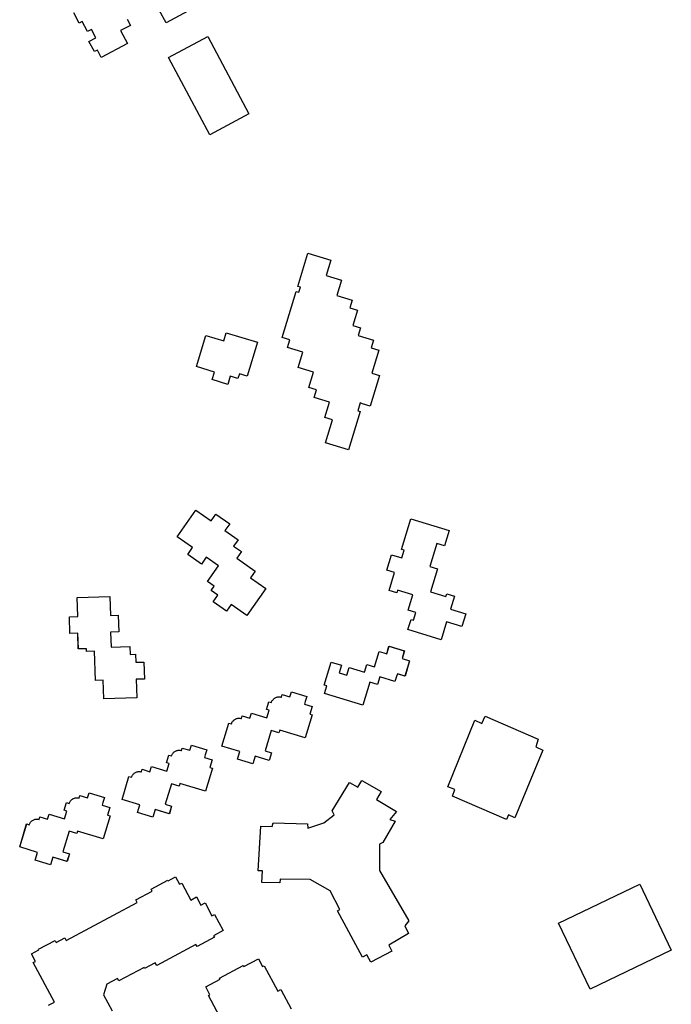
# Model space of a CAD drawing. Header units: inches. Extents: x 480978 to 483416, y 5454526 to 5457823.
# Tile 48 of 53: x 482851 to 483074, y 5456264 to 5456601. Entities that reach past the tile are written whole.
import ezdxf

# ---------------------------------------------------------------- set-up
doc = ezdxf.new("R2010")
doc.units = ezdxf.units.IN
doc.header["$MEASUREMENT"] = 0
for name, color, linetype in [('ubcv_building_records', 10, 'Continuous'), ('ubcv_buildings', 10, 'Continuous'), ('ubcv_subbuildings', 10, 'Continuous')]:
    doc.layers.add(name, color=color, linetype=linetype)

# ---------------------------------------------------------------- blocks, each defined once
blk = doc.blocks.new('ubcv_buildings_cad_ACAD_1_FMEBLOCK51')
at = {"layer": 'ubcv_buildings'}
for points in [[(-10.51, 75.03), (-9.73, 77.59), (-15.89, 79.46), (-12.63, 90.18), (-6.47, 88.31), (-5.64, 91.04), (5, 87.81), (1.47, 76.22), (-1.15, 77.02), (-1.64, 75.38), (-4.26, 76.18), (-5.11, 73.39)], [(-16.05, 30.34), (-10.81, 26.67), (-9.18, 28.98), (-4.48, 25.69), (-6.1, 23.37), (-1.6, 20.22), (-3.16, 18.02), (-0.46, 16.13), (-2.05, 13.86), (4.22, 9.47), (2.64, 7.21), (7.86, 3.56), (1.35, -5.73), (-3.97, -2), (-5.54, -4.24), (-10.16, -1), (-8.59, 1.24), (-10.83, 2.8), (-9.79, 4.3), (-12.03, 5.87), (-8.28, 11.23), (-12.52, 14.2), (-14.13, 11.9), (-18.84, 15.2), (-17.23, 17.5), (-22.47, 21.17)], [(69.6, 0.79), (69.87, 1.67), (72.49, 0.87), (71.16, -3.51), (73.79, -4.3), (76.41, -5.1), (75.08, -9.48), (72.46, -8.68), (69.83, -7.88), (67.97, -14), (56.6, -10.55), (57.66, -7.05), (58.54, -7.31), (59.33, -4.69), (56.71, -3.89), (58.3, 1.36), (53.06, 2.95), (52.79, 2.08), (50.16, 2.88), (52.03, 9), (49.4, 9.8), (51, 15.05), (54.5, 13.98), (55.3, 16.61), (54.42, 16.88), (57.61, 27.37), (68.11, 24.18), (70.73, 23.38), (69.14, 18.13), (66.51, 18.93), (64.12, 11.06), (66.75, 10.26), (65.15, 5.01), (64.35, 2.39)], [(-50.41, -27.93), (-50.73, -17.92), (-53.51, -18.01), (-53.54, -17.09), (-56.32, -17.17), (-56.49, -11.77), (-59.18, -11.86), (-59.4, -6.13), (-56.54, -6.04), (-56.75, 0.44), (-45.51, 0.8), (-45.3, -5.68), (-42.65, -5.59), (-42.47, -11.32), (-45.25, -11.41), (-45.08, -16.57), (-38.69, -16.37), (-38.61, -19.04), (-36.76, -18.98), (-36.67, -21.74), (-33.88, -21.65), (-33.69, -27.46), (-36.48, -27.55), (-36.28, -33.92), (-47.59, -34.28), (-47.8, -27.84)], [(57.17, -21.23), (55.57, -26.48), (52.95, -25.69), (52.66, -26.64), (52.15, -28.31), (46.9, -26.71), (46.11, -29.34), (43.48, -28.54), (41.09, -36.41), (27.96, -32.43), (28.76, -29.8), (27.89, -29.53), (30.28, -21.66), (33.78, -22.72), (32.98, -25.35), (35.61, -26.15), (36.4, -23.52), (41.65, -25.12), (42.45, -22.49), (45.08, -23.29), (46.67, -18.04), (48.34, -18.55), (49.3, -18.84), (50.09, -16.22), (55.34, -17.81), (54.55, -20.44)], [(8.23, -40.76), (9.02, -38.14), (8.15, -37.87), (8.95, -35.25), (9.82, -35.51), (9.9, -35.29), (10, -35.07), (10.12, -34.86), (10.25, -34.66), (10.41, -34.48), (10.57, -34.31), (10.75, -34.15), (10.95, -34.01), (11.16, -33.89), (11.37, -33.79), (11.6, -33.7), (11.83, -33.64), (12.06, -33.59), (12.3, -33.57), (12.54, -33.57), (12.78, -33.59), (13.01, -33.63), (13.25, -33.68), (13.51, -32.81), (16.14, -33.61), (16.67, -31.86), (21.92, -33.45), (21.38, -35.2), (21.12, -36.08), (23.74, -36.88), (22.95, -39.5), (23.82, -39.77), (21.43, -47.64), (12.68, -44.98), (12.41, -45.86), (9.79, -45.06), (7.66, -52.06), (9.88, -52.73), (9.08, -55.36), (4.24, -53.88), (3.44, -56.51), (-1.81, -54.91), (-1.01, -52.29), (-7.14, -50.43), (-4.74, -42.55), (-3.87, -42.82), (-3.79, -42.59), (-3.69, -42.37), (-3.57, -42.17), (-3.44, -41.97), (-3.28, -41.78), (-3.12, -41.61), (-2.94, -41.46), (-2.74, -41.32), (-2.53, -41.2), (-2.32, -41.09), (-2.09, -41.01), (-1.86, -40.94), (-1.63, -40.9), (-1.39, -40.88), (-1.15, -40.87), (-0.91, -40.89), (-0.68, -40.93), (-0.45, -40.99), (-0.18, -40.12), (2.45, -40.91), (2.98, -39.16)], [(-31.25, -57.43), (-26, -59.03), (-25.2, -56.4), (-26.08, -56.14), (-25.28, -53.51), (-24.4, -53.78), (-24.32, -53.55), (-24.22, -53.33), (-24.11, -53.13), (-23.97, -52.93), (-23.82, -52.74), (-23.65, -52.57), (-23.47, -52.42), (-23.28, -52.28), (-23.07, -52.16), (-22.85, -52.05), (-22.63, -51.97), (-22.4, -51.9), (-22.16, -51.86), (-21.93, -51.84), (-21.69, -51.83), (-21.45, -51.85), (-21.21, -51.89), (-20.98, -51.95), (-20.71, -51.08), (-18.09, -51.87), (-17.56, -50.13), (-12.31, -51.72), (-12.84, -53.47), (-13.11, -54.35), (-10.48, -55.14), (-11.28, -57.77), (-10.4, -58.03), (-12.8, -65.91), (-21.55, -63.25), (-21.81, -64.12), (-24.44, -63.33), (-26.57, -70.32), (-24.35, -71), (-25.15, -73.62), (-29.99, -72.15), (-30.79, -74.78), (-36.03, -73.18), (-35.24, -70.55), (-41.36, -68.69), (-38.97, -60.82), (-38.09, -61.09), (-38.01, -60.86), (-37.91, -60.64), (-37.8, -60.43), (-37.66, -60.24), (-37.51, -60.05), (-37.34, -59.88), (-37.16, -59.72), (-36.97, -59.58), (-36.76, -59.46), (-36.54, -59.36), (-36.32, -59.28), (-36.09, -59.21), (-35.85, -59.17), (-35.62, -59.14), (-35.38, -59.14), (-35.14, -59.16), (-34.9, -59.2), (-34.67, -59.26), (-34.4, -58.38), (-31.78, -59.18)], [(-61.05, -75.29), (-60.25, -72.67), (-61.12, -72.4), (-60.33, -69.78), (-59.45, -70.04), (-59.37, -69.82), (-59.27, -69.6), (-59.16, -69.39), (-59.02, -69.19), (-58.87, -69.01), (-58.7, -68.84), (-58.52, -68.68), (-58.33, -68.54), (-58.12, -68.42), (-57.9, -68.32), (-57.68, -68.23), (-57.45, -68.17), (-57.21, -68.12), (-56.98, -68.1), (-56.74, -68.1), (-56.5, -68.12), (-56.26, -68.16), (-56.03, -68.22), (-55.76, -67.34), (-53.14, -68.14), (-52.61, -66.39), (-47.36, -67.98), (-47.89, -69.73), (-48.16, -70.61), (-45.53, -71.41), (-46.33, -74.03), (-45.45, -74.3), (-47.85, -82.17), (-56.6, -79.51), (-56.86, -80.39), (-59.49, -79.59), (-61.61, -86.59), (-59.4, -87.26), (-60.2, -89.89), (-65.04, -88.41), (-65.84, -91.04), (-71.08, -89.44), (-70.29, -86.82), (-76.41, -84.96), (-74.02, -77.08), (-73.14, -77.35), (-73.06, -77.12), (-72.96, -76.91), (-72.85, -76.7), (-72.71, -76.5), (-72.56, -76.31), (-72.39, -76.14), (-72.21, -75.99), (-72.02, -75.85), (-71.81, -75.73), (-71.59, -75.62), (-71.37, -75.54), (-71.14, -75.48), (-70.9, -75.43), (-70.67, -75.41), (-70.43, -75.41), (-70.19, -75.42), (-69.95, -75.46), (-69.72, -75.52), (-69.45, -74.65), (-66.83, -75.45), (-66.3, -73.7)]]:
    blk.add_lwpolyline(points, close=True, dxfattribs=at)

msp = doc.modelspace()

# ---------------------------------------------------------------- linework, layer by layer
at = {"layer": 'ubcv_building_records'}
for points in [[(482909.74, 5456604.49), (482900.79, 5456599.71), (482898.46, 5456604.08)], [(482887.48, 5456600.96), (482888.62, 5456598.83), (482885.23, 5456597.02), (482887.57, 5456592.65), (482878.61, 5456587.87), (482877.27, 5456590.39), (482876.25, 5456589.85), (482874.38, 5456593.35), (482876.73, 5456594.6), (482875.2, 5456597.45), (482873.88, 5456596.74), (482872.07, 5456600.13), (482871.05, 5456599.59), (482869.19, 5456603.08)], [(482860.54, 5456263.38), (482862.52, 5456264.44), (482855.25, 5456278), (482856.01, 5456278.41), (482854.65, 5456280.96), (482857.2, 5456282.33), (482857.08, 5456282.57), (482862.77, 5456285.6), (482863.14, 5456284.92), (482866.1, 5456286.51), (482866.59, 5456285.59), (482890.94, 5456298.55), (482890.44, 5456299.49), (482896.07, 5456302.51), (482895.71, 5456303.17), (482901.4, 5456306.22), (482901.51, 5456306), (482904.06, 5456307.37), (482905.44, 5456304.8), (482906.2, 5456305.21), (482909.29, 5456299.43), (482911.21, 5456300.46), (482912.72, 5456297.63), (482914.17, 5456298.41), (482916.51, 5456294.05), (482917.38, 5456294.52), (482920.34, 5456288.97), (482917.07, 5456287.22), (482917.35, 5456286.69), (482911.4, 5456283.51), (482911.03, 5456284.2), (482897.6, 5456277), (482897.09, 5456277.96), (482893.45, 5456276.01), (482893.25, 5456276.38), (482884.6, 5456271.8), (482884.18, 5456272.6), (482880.52, 5456270.64), (482879.39, 5456266.98), (482882.32, 5456261.52)], [(482920.08, 5456257.69), (482915.27, 5456266.7), (482915.83, 5456267), (482914.39, 5456269.7), (482919.32, 5456272.34), (482919.11, 5456272.73), (482927.23, 5456277.06), (482927.45, 5456276.65), (482932.42, 5456279.32), (482933.86, 5456276.62), (482934.4, 5456276.9), (482939.02, 5456268.28), (482940.09, 5456268.85), (482943.67, 5456262.13)]]:
    msp.add_lwpolyline(points, dxfattribs=at)
for points in [[(482915.75, 5456561.4), (482901.63, 5456587.84), (482915.08, 5456595.02), (482929.19, 5456568.58)], [(482946.26, 5456507.47), (482946.79, 5456509.22), (482945.92, 5456509.49), (482949.38, 5456520.86), (482957.25, 5456518.47), (482955.66, 5456513.22), (482960.9, 5456511.62), (482959.31, 5456506.37), (482964.56, 5456504.78), (482963.76, 5456502.15), (482966.38, 5456501.35), (482964.79, 5456496.11), (482967.41, 5456495.31), (482966.62, 5456492.68), (482971.86, 5456491.09), (482971.07, 5456488.46), (482973.69, 5456487.66), (482971.3, 5456479.79), (482973.92, 5456478.99), (482970.73, 5456468.49), (482968.11, 5456469.29), (482967.23, 5456469.56), (482966.43, 5456466.93), (482967.31, 5456466.67), (482964.91, 5456458.79), (482963.32, 5456453.54), (482955.45, 5456455.94), (482957.04, 5456461.19), (482957.84, 5456463.81), (482955.21, 5456464.61), (482956.81, 5456469.86), (482951.56, 5456471.46), (482952.36, 5456474.08), (482949.73, 5456474.88), (482951.33, 5456480.13), (482946.08, 5456481.72), (482947.68, 5456486.97), (482942.43, 5456488.57), (482943.23, 5456491.19), (482940.6, 5456491.99), (482945.39, 5456507.74)], [(482916.54, 5456477.57), (482917.32, 5456480.13), (482911.17, 5456482), (482914.43, 5456492.72), (482920.58, 5456490.85), (482921.41, 5456493.58), (482932.05, 5456490.35), (482928.53, 5456478.76), (482925.91, 5456479.56), (482925.41, 5456477.92), (482922.79, 5456478.72), (482921.95, 5456475.93)], [(482911, 5456432.88), (482916.25, 5456429.21), (482917.87, 5456431.53), (482922.57, 5456428.23), (482920.95, 5456425.91), (482925.45, 5456422.76), (482923.89, 5456420.56), (482926.59, 5456418.67), (482925, 5456416.4), (482931.27, 5456412.01), (482929.69, 5456409.75), (482934.91, 5456406.1), (482928.41, 5456396.81), (482923.08, 5456400.54), (482921.51, 5456398.3), (482916.89, 5456401.54), (482918.46, 5456403.78), (482916.22, 5456405.35), (482917.26, 5456406.84), (482915.02, 5456408.41), (482918.77, 5456413.77), (482914.53, 5456416.74), (482912.92, 5456414.44), (482908.21, 5456417.74), (482909.82, 5456420.04), (482904.58, 5456423.71)], [(482996.65, 5456403.33), (482996.92, 5456404.21), (482999.54, 5456403.41), (482998.21, 5456399.03), (483000.84, 5456398.24), (483003.46, 5456397.44), (483002.13, 5456393.06), (482999.51, 5456393.86), (482996.88, 5456394.66), (482995.02, 5456388.54), (482983.65, 5456391.99), (482984.71, 5456395.49), (482985.59, 5456395.23), (482986.39, 5456397.85), (482983.76, 5456398.65), (482985.36, 5456403.9), (482980.11, 5456405.49), (482979.84, 5456404.62), (482977.22, 5456405.42), (482979.08, 5456411.54), (482976.45, 5456412.34), (482978.05, 5456417.59), (482981.55, 5456416.53), (482982.35, 5456419.15), (482981.47, 5456419.42), (482984.66, 5456429.91), (482995.16, 5456426.72), (482997.79, 5456425.92), (482996.19, 5456420.68), (482993.57, 5456421.47), (482991.17, 5456413.6), (482993.8, 5456412.8), (482992.2, 5456407.55), (482991.4, 5456404.93)], [(482876.64, 5456374.61), (482876.32, 5456384.62), (482873.54, 5456384.53), (482873.51, 5456385.46), (482870.74, 5456385.37), (482870.56, 5456390.77), (482867.87, 5456390.68), (482867.65, 5456396.41), (482870.52, 5456396.5), (482870.31, 5456402.98), (482881.54, 5456403.34), (482881.75, 5456396.86), (482884.4, 5456396.95), (482884.58, 5456391.22), (482881.8, 5456391.13), (482881.97, 5456385.97), (482888.36, 5456386.17), (482888.44, 5456383.5), (482890.29, 5456383.56), (482890.38, 5456380.8), (482893.17, 5456380.89), (482893.36, 5456375.08), (482890.57, 5456374.99), (482890.77, 5456368.62), (482879.46, 5456368.26), (482879.25, 5456374.7)], [(482984.22, 5456381.31), (482982.63, 5456376.06), (482980, 5456376.86), (482979.71, 5456375.9), (482979.2, 5456374.23), (482973.96, 5456375.83), (482973.16, 5456373.2), (482970.53, 5456374), (482968.14, 5456366.13), (482955.02, 5456370.12), (482955.81, 5456372.74), (482954.94, 5456373.01), (482957.33, 5456380.88), (482960.83, 5456379.82), (482960.03, 5456377.19), (482962.66, 5456376.39), (482963.46, 5456379.02), (482968.71, 5456377.42), (482969.5, 5456380.05), (482972.13, 5456379.25), (482973.72, 5456384.5), (482975.39, 5456383.99), (482976.35, 5456383.7), (482977.15, 5456386.32), (482982.4, 5456384.73), (482981.6, 5456382.1)], [(482935.28, 5456361.78), (482936.08, 5456364.4), (482935.2, 5456364.67), (482936, 5456367.29), (482936.87, 5456367.03), (482936.95, 5456367.25), (482937.05, 5456367.47), (482937.17, 5456367.68), (482937.31, 5456367.88), (482937.46, 5456368.06), (482937.63, 5456368.23), (482937.81, 5456368.39), (482938, 5456368.53), (482938.21, 5456368.65), (482938.42, 5456368.75), (482938.65, 5456368.84), (482938.88, 5456368.9), (482939.11, 5456368.95), (482939.35, 5456368.97), (482939.59, 5456368.97), (482939.83, 5456368.95), (482940.07, 5456368.92), (482940.3, 5456368.86), (482940.56, 5456369.73), (482943.19, 5456368.93), (482943.72, 5456370.68), (482948.97, 5456369.09), (482948.44, 5456367.34), (482948.17, 5456366.46), (482950.8, 5456365.66), (482950, 5456363.04), (482950.87, 5456362.77), (482948.48, 5456354.9), (482939.73, 5456357.56), (482939.46, 5456356.68), (482936.84, 5456357.48), (482934.71, 5456350.48), (482936.93, 5456349.81), (482936.13, 5456347.19), (482931.29, 5456348.66), (482930.49, 5456346.03), (482925.24, 5456347.63), (482926.04, 5456350.25), (482919.92, 5456352.11), (482922.31, 5456359.99), (482923.18, 5456359.72), (482923.26, 5456359.95), (482923.36, 5456360.17), (482923.48, 5456360.37), (482923.62, 5456360.57), (482923.77, 5456360.76), (482923.94, 5456360.93), (482924.12, 5456361.08), (482924.31, 5456361.22), (482924.52, 5456361.34), (482924.73, 5456361.45), (482924.96, 5456361.53), (482925.19, 5456361.6), (482925.42, 5456361.64), (482925.66, 5456361.66), (482925.9, 5456361.67), (482926.14, 5456361.65), (482926.38, 5456361.61), (482926.61, 5456361.55), (482926.87, 5456362.42), (482929.5, 5456361.63), (482930.03, 5456363.38)], [(483006.53, 5456360.95), (483008.96, 5456359.88), (483010.03, 5456362.31), (483028.26, 5456354.45), (483027.46, 5456351.82), (483029.89, 5456350.75), (483020.21, 5456327.51), (483018.05, 5456328.53), (483017.39, 5456326.96), (482998.88, 5456334.98), (482999.73, 5456337.2), (482997.29, 5456338.21)], [(482895.8, 5456345.11), (482901.05, 5456343.51), (482901.85, 5456346.14), (482900.98, 5456346.4), (482901.77, 5456349.03), (482902.65, 5456348.76), (482902.73, 5456348.99), (482902.83, 5456349.21), (482902.95, 5456349.41), (482903.08, 5456349.61), (482903.23, 5456349.8), (482903.4, 5456349.97), (482903.58, 5456350.12), (482903.78, 5456350.26), (482903.98, 5456350.38), (482904.2, 5456350.49), (482904.42, 5456350.57), (482904.65, 5456350.64), (482904.89, 5456350.68), (482905.13, 5456350.7), (482905.37, 5456350.71), (482905.6, 5456350.69), (482905.84, 5456350.65), (482906.07, 5456350.59), (482906.34, 5456351.46), (482908.96, 5456350.67), (482909.49, 5456352.42), (482914.74, 5456350.82), (482914.21, 5456349.07), (482913.95, 5456348.2), (482916.57, 5456347.4), (482915.77, 5456344.77), (482916.65, 5456344.51), (482914.25, 5456336.63), (482905.51, 5456339.29), (482905.24, 5456338.42), (482902.61, 5456339.22), (482900.49, 5456332.22), (482902.7, 5456331.54), (482901.91, 5456328.92), (482897.06, 5456330.39), (482896.27, 5456327.77), (482891.02, 5456329.36), (482891.82, 5456331.99), (482885.69, 5456333.85), (482888.08, 5456341.72), (482888.96, 5456341.46), (482889.04, 5456341.68), (482889.14, 5456341.9), (482889.26, 5456342.11), (482889.39, 5456342.3), (482889.54, 5456342.49), (482889.71, 5456342.66), (482889.89, 5456342.82), (482890.09, 5456342.96), (482890.29, 5456343.08), (482890.51, 5456343.18), (482890.73, 5456343.27), (482890.96, 5456343.33), (482891.2, 5456343.37), (482891.44, 5456343.4), (482891.68, 5456343.4), (482891.91, 5456343.38), (482892.15, 5456343.34), (482892.38, 5456343.28), (482892.65, 5456344.16), (482895.27, 5456343.36)], [(482967.86, 5456340.39), (482974.43, 5456336.61), (482972.82, 5456333.79), (482979.71, 5456329.77), (482977.46, 5456326.94), (482979.22, 5456326.4), (482975.07, 5456319.06), (482973.88, 5456318.53), (482973.84, 5456309.56), (482983.9, 5456292.28), (482982.61, 5456290.55), (482983.81, 5456287.92), (482977.1, 5456283.92), (482978.07, 5456281.91), (482970.94, 5456278.1), (482969.58, 5456280.64), (482968.03, 5456279.81), (482959.5, 5456295.78), (482960.3, 5456296.21), (482956.94, 5456302.52), (482950.19, 5456306.5), (482939.85, 5456306.56), (482939.8, 5456305.27), (482933.53, 5456305.39), (482933.79, 5456309.43), (482932.3, 5456309.47), (482933.22, 5456324.7), (482937.16, 5456324.59), (482937.46, 5456325.81), (482949.18, 5456325.53), (482949.34, 5456324.04), (482954.77, 5456325.89), (482958.35, 5456328.64), (482957.65, 5456329.95), (482963.62, 5456339.66), (482966.44, 5456338.01)], [(482866, 5456327.25), (482866.8, 5456329.87), (482865.93, 5456330.14), (482866.73, 5456332.76), (482867.6, 5456332.5), (482867.68, 5456332.72), (482867.78, 5456332.94), (482867.9, 5456333.15), (482868.03, 5456333.35), (482868.18, 5456333.53), (482868.35, 5456333.7), (482868.53, 5456333.86), (482868.73, 5456334), (482868.93, 5456334.12), (482869.15, 5456334.22), (482869.37, 5456334.31), (482869.6, 5456334.37), (482869.84, 5456334.42), (482870.08, 5456334.44), (482870.32, 5456334.44), (482870.55, 5456334.42), (482870.79, 5456334.38), (482871.02, 5456334.32), (482871.29, 5456335.2), (482873.91, 5456334.4), (482874.44, 5456336.15), (482879.69, 5456334.56), (482879.16, 5456332.81), (482878.9, 5456331.93), (482881.52, 5456331.13), (482880.72, 5456328.51), (482881.6, 5456328.24), (482879.2, 5456320.37), (482870.46, 5456323.03), (482870.19, 5456322.15), (482867.56, 5456322.95), (482865.44, 5456315.95), (482867.65, 5456315.28), (482866.86, 5456312.65), (482862.01, 5456314.13), (482861.22, 5456311.5), (482855.97, 5456313.1), (482856.77, 5456315.72), (482850.64, 5456317.58), (482853.04, 5456325.46), (482853.91, 5456325.19), (482853.99, 5456325.42), (482854.09, 5456325.64), (482854.21, 5456325.84), (482854.34, 5456326.04), (482854.49, 5456326.23), (482854.66, 5456326.4), (482854.84, 5456326.55), (482855.04, 5456326.69), (482855.24, 5456326.81), (482855.46, 5456326.92), (482855.68, 5456327), (482855.91, 5456327.07), (482856.15, 5456327.11), (482856.39, 5456327.13), (482856.63, 5456327.14), (482856.86, 5456327.12), (482857.1, 5456327.08), (482857.33, 5456327.02), (482857.6, 5456327.89), (482860.22, 5456327.1), (482860.75, 5456328.84)], [(483035.26, 5456291.5), (483063.03, 5456304.83), (483073.85, 5456282.29), (483046.08, 5456268.96)]]:
    msp.add_lwpolyline(points, close=True, dxfattribs=at)
at = {"layer": 'ubcv_buildings'}
for points in [[(482909.74, 5456604.49), (482900.79, 5456599.71), (482898.46, 5456604.08)], [(482887.48, 5456600.96), (482888.62, 5456598.83), (482885.23, 5456597.02), (482887.57, 5456592.65), (482878.61, 5456587.87), (482877.27, 5456590.39), (482876.25, 5456589.85), (482874.38, 5456593.35), (482876.73, 5456594.6), (482875.2, 5456597.45), (482873.88, 5456596.74), (482872.07, 5456600.13), (482871.05, 5456599.59), (482869.19, 5456603.08)], [(482860.54, 5456263.38), (482862.52, 5456264.44), (482855.25, 5456278), (482856.01, 5456278.41), (482854.65, 5456280.96), (482857.2, 5456282.33), (482857.08, 5456282.57), (482862.77, 5456285.6), (482863.14, 5456284.92), (482866.1, 5456286.51), (482866.59, 5456285.59), (482890.94, 5456298.55), (482890.44, 5456299.49), (482896.07, 5456302.51), (482895.71, 5456303.17), (482901.4, 5456306.22), (482901.51, 5456306), (482904.06, 5456307.37), (482905.44, 5456304.8), (482906.2, 5456305.21), (482909.29, 5456299.43), (482911.21, 5456300.46), (482912.72, 5456297.63), (482914.17, 5456298.41), (482916.51, 5456294.05), (482917.38, 5456294.52), (482920.34, 5456288.97), (482917.07, 5456287.22), (482917.35, 5456286.69), (482911.4, 5456283.51), (482911.03, 5456284.2), (482897.6, 5456277), (482897.09, 5456277.96), (482893.45, 5456276.01), (482893.25, 5456276.38), (482884.6, 5456271.8), (482884.18, 5456272.6), (482880.52, 5456270.64), (482879.39, 5456266.98), (482882.32, 5456261.52)], [(482920.08, 5456257.69), (482915.27, 5456266.7), (482915.83, 5456267), (482914.39, 5456269.7), (482919.32, 5456272.34), (482919.11, 5456272.73), (482927.23, 5456277.06), (482927.45, 5456276.65), (482932.42, 5456279.32), (482933.86, 5456276.62), (482934.4, 5456276.9), (482939.02, 5456268.28), (482940.09, 5456268.85), (482943.67, 5456262.13)]]:
    msp.add_lwpolyline(points, dxfattribs=at)
for points in [[(482915.75, 5456561.4), (482901.63, 5456587.84), (482915.08, 5456595.02), (482929.19, 5456568.58)], [(482946.26, 5456507.47), (482946.79, 5456509.22), (482945.92, 5456509.49), (482949.38, 5456520.86), (482957.25, 5456518.47), (482955.66, 5456513.22), (482960.9, 5456511.62), (482959.31, 5456506.37), (482964.56, 5456504.78), (482963.76, 5456502.15), (482966.38, 5456501.35), (482964.79, 5456496.11), (482967.41, 5456495.31), (482966.62, 5456492.68), (482971.86, 5456491.09), (482971.07, 5456488.46), (482973.69, 5456487.66), (482971.3, 5456479.79), (482973.92, 5456478.99), (482970.73, 5456468.49), (482968.11, 5456469.29), (482967.23, 5456469.56), (482966.43, 5456466.93), (482967.31, 5456466.67), (482964.91, 5456458.79), (482963.32, 5456453.54), (482955.45, 5456455.94), (482957.04, 5456461.19), (482957.84, 5456463.81), (482955.21, 5456464.61), (482956.81, 5456469.86), (482951.56, 5456471.46), (482952.36, 5456474.08), (482949.73, 5456474.88), (482951.33, 5456480.13), (482946.08, 5456481.72), (482947.68, 5456486.97), (482942.43, 5456488.57), (482943.23, 5456491.19), (482940.6, 5456491.99), (482945.39, 5456507.74)], [(483006.53, 5456360.95), (483008.96, 5456359.88), (483010.03, 5456362.31), (483028.26, 5456354.45), (483027.46, 5456351.82), (483029.89, 5456350.75), (483020.21, 5456327.51), (483018.05, 5456328.53), (483017.39, 5456326.96), (482998.88, 5456334.98), (482999.73, 5456337.2), (482997.29, 5456338.21)], [(482967.86, 5456340.39), (482974.43, 5456336.61), (482972.82, 5456333.79), (482979.71, 5456329.77), (482977.46, 5456326.94), (482979.22, 5456326.4), (482975.07, 5456319.06), (482973.88, 5456318.53), (482973.84, 5456309.56), (482983.9, 5456292.28), (482982.61, 5456290.55), (482983.81, 5456287.92), (482977.1, 5456283.92), (482978.07, 5456281.91), (482970.94, 5456278.1), (482969.58, 5456280.64), (482968.03, 5456279.81), (482959.5, 5456295.78), (482960.3, 5456296.21), (482956.94, 5456302.52), (482950.19, 5456306.5), (482939.85, 5456306.56), (482939.8, 5456305.27), (482933.53, 5456305.39), (482933.79, 5456309.43), (482932.3, 5456309.47), (482933.22, 5456324.7), (482937.16, 5456324.59), (482937.46, 5456325.81), (482949.18, 5456325.53), (482949.34, 5456324.04), (482954.77, 5456325.89), (482958.35, 5456328.64), (482957.65, 5456329.95), (482963.62, 5456339.66), (482966.44, 5456338.01)], [(483035.26, 5456291.5), (483063.03, 5456304.83), (483073.85, 5456282.29), (483046.08, 5456268.96)]]:
    msp.add_lwpolyline(points, close=True, dxfattribs=at)
at = {"layer": 'ubcv_subbuildings'}
for points in [[(482916.54, 5456477.57), (482917.32, 5456480.13), (482911.17, 5456482), (482914.43, 5456492.72), (482920.58, 5456490.85), (482921.41, 5456493.58), (482932.05, 5456490.35), (482928.53, 5456478.76), (482925.91, 5456479.56), (482925.41, 5456477.92), (482922.79, 5456478.72), (482921.95, 5456475.93)], [(482911, 5456432.88), (482916.25, 5456429.21), (482917.87, 5456431.53), (482922.57, 5456428.23), (482920.95, 5456425.91), (482925.45, 5456422.76), (482923.89, 5456420.56), (482926.59, 5456418.67), (482925, 5456416.4), (482931.27, 5456412.01), (482929.69, 5456409.75), (482934.91, 5456406.1), (482928.41, 5456396.81), (482923.08, 5456400.54), (482921.51, 5456398.3), (482916.89, 5456401.54), (482918.46, 5456403.78), (482916.22, 5456405.35), (482917.26, 5456406.84), (482915.02, 5456408.41), (482918.77, 5456413.77), (482914.53, 5456416.74), (482912.92, 5456414.44), (482908.21, 5456417.74), (482909.82, 5456420.04), (482904.58, 5456423.71)], [(482996.65, 5456403.33), (482996.92, 5456404.21), (482999.54, 5456403.41), (482998.21, 5456399.03), (483000.84, 5456398.24), (483003.46, 5456397.44), (483002.13, 5456393.06), (482999.51, 5456393.86), (482996.88, 5456394.66), (482995.02, 5456388.54), (482983.65, 5456391.99), (482984.71, 5456395.49), (482985.59, 5456395.23), (482986.39, 5456397.85), (482983.76, 5456398.65), (482985.36, 5456403.9), (482980.11, 5456405.49), (482979.84, 5456404.62), (482977.22, 5456405.42), (482979.08, 5456411.54), (482976.45, 5456412.34), (482978.05, 5456417.59), (482981.55, 5456416.53), (482982.35, 5456419.15), (482981.47, 5456419.42), (482984.66, 5456429.91), (482995.16, 5456426.72), (482997.79, 5456425.92), (482996.19, 5456420.68), (482993.57, 5456421.47), (482991.17, 5456413.6), (482993.8, 5456412.8), (482992.2, 5456407.55), (482991.4, 5456404.93)], [(482876.64, 5456374.61), (482876.32, 5456384.62), (482873.54, 5456384.53), (482873.51, 5456385.46), (482870.74, 5456385.37), (482870.56, 5456390.77), (482867.87, 5456390.68), (482867.65, 5456396.41), (482870.52, 5456396.5), (482870.31, 5456402.98), (482881.54, 5456403.34), (482881.75, 5456396.86), (482884.4, 5456396.95), (482884.58, 5456391.22), (482881.8, 5456391.13), (482881.97, 5456385.97), (482888.36, 5456386.17), (482888.44, 5456383.5), (482890.29, 5456383.56), (482890.38, 5456380.8), (482893.17, 5456380.89), (482893.36, 5456375.08), (482890.57, 5456374.99), (482890.77, 5456368.62), (482879.46, 5456368.26), (482879.25, 5456374.7)], [(482984.22, 5456381.31), (482982.63, 5456376.06), (482980, 5456376.86), (482979.71, 5456375.9), (482979.2, 5456374.23), (482973.96, 5456375.83), (482973.16, 5456373.2), (482970.53, 5456374), (482968.14, 5456366.13), (482955.02, 5456370.12), (482955.81, 5456372.74), (482954.94, 5456373.01), (482957.33, 5456380.88), (482960.83, 5456379.82), (482960.03, 5456377.19), (482962.66, 5456376.39), (482963.46, 5456379.02), (482968.71, 5456377.42), (482969.5, 5456380.05), (482972.13, 5456379.25), (482973.72, 5456384.5), (482975.39, 5456383.99), (482976.35, 5456383.7), (482977.15, 5456386.32), (482982.4, 5456384.73), (482981.6, 5456382.1)], [(482935.28, 5456361.78), (482936.08, 5456364.4), (482935.2, 5456364.67), (482936, 5456367.29), (482936.87, 5456367.03), (482936.95, 5456367.25), (482937.05, 5456367.47), (482937.17, 5456367.68), (482937.31, 5456367.88), (482937.46, 5456368.06), (482937.63, 5456368.23), (482937.81, 5456368.39), (482938, 5456368.53), (482938.21, 5456368.65), (482938.42, 5456368.75), (482938.65, 5456368.84), (482938.88, 5456368.9), (482939.11, 5456368.95), (482939.35, 5456368.97), (482939.59, 5456368.97), (482939.83, 5456368.95), (482940.07, 5456368.92), (482940.3, 5456368.86), (482940.56, 5456369.73), (482943.19, 5456368.93), (482943.72, 5456370.68), (482948.97, 5456369.09), (482948.44, 5456367.34), (482948.17, 5456366.46), (482950.8, 5456365.66), (482950, 5456363.04), (482950.87, 5456362.77), (482948.48, 5456354.9), (482939.73, 5456357.56), (482939.46, 5456356.68), (482936.84, 5456357.48), (482934.71, 5456350.48), (482936.93, 5456349.81), (482936.13, 5456347.19), (482931.29, 5456348.66), (482930.49, 5456346.03), (482925.24, 5456347.63), (482926.04, 5456350.25), (482919.92, 5456352.11), (482922.31, 5456359.99), (482923.18, 5456359.72), (482923.26, 5456359.95), (482923.36, 5456360.17), (482923.48, 5456360.37), (482923.62, 5456360.57), (482923.77, 5456360.76), (482923.94, 5456360.93), (482924.12, 5456361.08), (482924.31, 5456361.22), (482924.52, 5456361.34), (482924.73, 5456361.45), (482924.96, 5456361.53), (482925.19, 5456361.6), (482925.42, 5456361.64), (482925.66, 5456361.66), (482925.9, 5456361.67), (482926.14, 5456361.65), (482926.38, 5456361.61), (482926.61, 5456361.55), (482926.87, 5456362.42), (482929.5, 5456361.63), (482930.03, 5456363.38)], [(482895.8, 5456345.11), (482901.05, 5456343.51), (482901.85, 5456346.14), (482900.98, 5456346.4), (482901.77, 5456349.03), (482902.65, 5456348.76), (482902.73, 5456348.99), (482902.83, 5456349.21), (482902.95, 5456349.41), (482903.08, 5456349.61), (482903.23, 5456349.8), (482903.4, 5456349.97), (482903.58, 5456350.12), (482903.78, 5456350.26), (482903.98, 5456350.38), (482904.2, 5456350.49), (482904.42, 5456350.57), (482904.65, 5456350.64), (482904.89, 5456350.68), (482905.13, 5456350.7), (482905.37, 5456350.71), (482905.6, 5456350.69), (482905.84, 5456350.65), (482906.07, 5456350.59), (482906.34, 5456351.46), (482908.96, 5456350.67), (482909.49, 5456352.42), (482914.74, 5456350.82), (482914.21, 5456349.07), (482913.95, 5456348.2), (482916.57, 5456347.4), (482915.77, 5456344.77), (482916.65, 5456344.51), (482914.25, 5456336.63), (482905.51, 5456339.29), (482905.24, 5456338.42), (482902.61, 5456339.22), (482900.49, 5456332.22), (482902.7, 5456331.54), (482901.91, 5456328.92), (482897.06, 5456330.39), (482896.27, 5456327.77), (482891.02, 5456329.36), (482891.82, 5456331.99), (482885.69, 5456333.85), (482888.08, 5456341.72), (482888.96, 5456341.46), (482889.04, 5456341.68), (482889.14, 5456341.9), (482889.26, 5456342.11), (482889.39, 5456342.3), (482889.54, 5456342.49), (482889.71, 5456342.66), (482889.89, 5456342.82), (482890.09, 5456342.96), (482890.29, 5456343.08), (482890.51, 5456343.18), (482890.73, 5456343.27), (482890.96, 5456343.33), (482891.2, 5456343.37), (482891.44, 5456343.4), (482891.68, 5456343.4), (482891.91, 5456343.38), (482892.15, 5456343.34), (482892.38, 5456343.28), (482892.65, 5456344.16), (482895.27, 5456343.36)], [(482866, 5456327.25), (482866.8, 5456329.87), (482865.93, 5456330.14), (482866.73, 5456332.76), (482867.6, 5456332.5), (482867.68, 5456332.72), (482867.78, 5456332.94), (482867.9, 5456333.15), (482868.03, 5456333.35), (482868.18, 5456333.53), (482868.35, 5456333.7), (482868.53, 5456333.86), (482868.73, 5456334), (482868.93, 5456334.12), (482869.15, 5456334.22), (482869.37, 5456334.31), (482869.6, 5456334.37), (482869.84, 5456334.42), (482870.08, 5456334.44), (482870.32, 5456334.44), (482870.55, 5456334.42), (482870.79, 5456334.38), (482871.02, 5456334.32), (482871.29, 5456335.2), (482873.91, 5456334.4), (482874.44, 5456336.15), (482879.69, 5456334.56), (482879.16, 5456332.81), (482878.9, 5456331.93), (482881.52, 5456331.13), (482880.72, 5456328.51), (482881.6, 5456328.24), (482879.2, 5456320.37), (482870.46, 5456323.03), (482870.19, 5456322.15), (482867.56, 5456322.95), (482865.44, 5456315.95), (482867.65, 5456315.28), (482866.86, 5456312.65), (482862.01, 5456314.13), (482861.22, 5456311.5), (482855.97, 5456313.1), (482856.77, 5456315.72), (482850.64, 5456317.58), (482853.04, 5456325.46), (482853.91, 5456325.19), (482853.99, 5456325.42), (482854.09, 5456325.64), (482854.21, 5456325.84), (482854.34, 5456326.04), (482854.49, 5456326.23), (482854.66, 5456326.4), (482854.84, 5456326.55), (482855.04, 5456326.69), (482855.24, 5456326.81), (482855.46, 5456326.92), (482855.68, 5456327), (482855.91, 5456327.07), (482856.15, 5456327.11), (482856.39, 5456327.13), (482856.63, 5456327.14), (482856.86, 5456327.12), (482857.1, 5456327.08), (482857.33, 5456327.02), (482857.6, 5456327.89), (482860.22, 5456327.1), (482860.75, 5456328.84)]]:
    msp.add_lwpolyline(points, close=True, dxfattribs=at)

# ---------------------------------------------------------------- block references
at = {"layer": 'ubcv_buildings'}
msp.add_blockref('ubcv_buildings_cad_ACAD_1_FMEBLOCK51', (482927.05, 5456402.54), dxfattribs=at)

doc.saveas('drawing.dxf')
